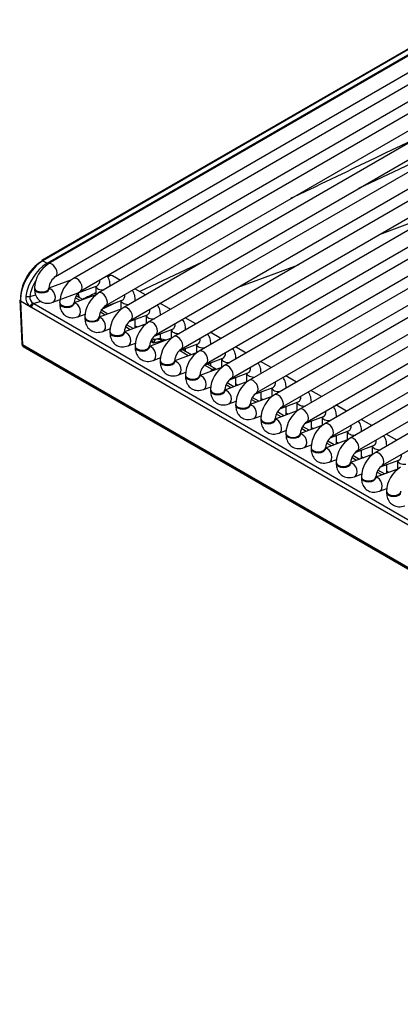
# Model space of a CAD drawing. Header units: millimetres. Extents: x -40 to 419, y 0 to 295.
# Tile 45 of 72: x 298 to 305, y 117 to 134. Entities that reach past the tile are written whole.
import ezdxf

# ---------------------------------------------------------------- set-up
doc = ezdxf.new("R2010")
doc.units = ezdxf.units.MM
doc.layers.add('BW4_CTMPLUS_RL', color=7, linetype='Continuous')
doc.layers.add('Standard', color=7, linetype='Continuous')

# ---------------------------------------------------------------- blocks, each defined once
blk = doc.blocks.new('SE3')
at = {"layer": 'BW4_CTMPLUS_RL', "color": 7, "linetype": 'Continuous'}
for p, q in [((306.081, 134.307), (298.762, 130.081)), ((305.612, 134.16), (298.644, 130.137)), ((305.637, 134.158), (298.669, 130.135)), ((298.74, 130.093), (305.709, 134.116)), ((298.887, 129.865), (306.206, 134.09)), ((306.517, 134.055), (299.198, 129.83)), ((307.337, 134.026), (299.633, 129.578)), ((299.323, 129.613), (306.642, 133.839)), ((299.758, 129.362), (307.579, 133.877)), ((307.773, 133.775), (300.069, 129.327)), ((300.194, 129.11), (308.023, 133.63)), ((308.208, 133.523), (300.505, 129.076)), ((300.63, 128.859), (308.458, 133.379)), ((308.644, 133.272), (300.94, 128.824)), ((301.065, 128.608), (308.894, 133.127)), ((309.079, 133.02), (301.376, 128.573)), ((301.501, 128.356), (309.329, 132.876)), ((309.515, 132.769), (301.811, 128.321)), ((301.936, 128.105), (309.765, 132.625)), ((309.95, 132.517), (302.247, 128.07)), ((302.372, 127.853), (310.2, 132.373)), ((310.386, 132.266), (302.682, 127.818)), ((305.952, 132.24), (304.135, 131.386)), ((302.807, 127.602), (310.636, 132.122)), ((310.821, 132.015), (303.118, 127.567)), ((303.243, 127.35), (311.071, 131.87)), ((311.257, 131.763), (303.553, 127.315)), ((303.678, 127.099), (311.507, 131.619)), ((311.692, 131.512), (303.989, 127.064)), ((304.114, 126.847), (311.942, 131.367)), ((312.128, 131.26), (304.424, 126.813)), ((304.549, 126.596), (312.378, 131.116)), ((304.501, 130.592), (305.546, 130.981)), ((298.669, 130.135), (298.74, 130.093)), ((301.44, 130.118), (300.345, 129.603)), ((302.049, 129.678), (303.093, 130.067)), ((300.011, 129.796), (299.874, 129.875)), ((298.523, 129.667), (298.523, 129.651)), ((299.165, 129.806), (298.773, 129.659)), ((298.773, 129.651), (298.773, 129.667)), ((298.838, 129.417), (299.607, 129.704)), ((299.584, 129.695), (299.584, 129.548)), ((299.834, 129.694), (299.834, 129.704)), ((298.442, 129.517), (298.545, 129.544)), ((299.601, 129.554), (299.209, 129.408)), ((299.311, 129.446), (299.228, 129.494)), ((299.36, 129.464), (299.246, 129.53)), ((299.288, 129.52), (299.288, 129.519)), ((300.446, 129.545), (300.261, 129.652)), ((298.266, 129.458), (298.301, 128.697)), ((298.28, 129.438), (298.316, 128.679)), ((298.447, 129.341), (298.28, 129.438)), ((305.878, 125.049), (298.468, 129.327)), ((298.64, 129.428), (298.512, 129.394)), ((298.512, 129.394), (305.923, 125.116)), ((298.959, 129.415), (298.959, 129.399)), ((299.209, 129.399), (299.209, 129.415)), ((299.953, 129.419), (299.669, 129.286)), ((299.724, 129.334), (300.042, 129.453)), ((300.019, 129.444), (300.019, 129.297)), ((300.269, 129.443), (300.269, 129.453)), ((300.882, 129.293), (300.696, 129.4)), ((299.274, 129.165), (299.402, 129.213)), ((299.394, 129.164), (299.394, 129.148)), ((300.036, 129.303), (299.644, 129.157)), ((299.644, 129.148), (299.644, 129.164)), ((299.747, 129.195), (299.663, 129.243)), ((299.795, 129.213), (299.681, 129.279)), ((300.16, 129.082), (300.478, 129.201)), ((300.455, 129.193), (300.455, 129.045)), ((300.705, 129.191), (300.705, 129.201)), ((301.317, 129.042), (301.132, 129.149)), ((300.472, 129.052), (300.08, 128.905)), ((300.182, 128.943), (300.099, 128.991)), ((300.231, 128.962), (300.117, 129.028)), ((300.269, 128.976), (300.269, 129.123)), ((300.269, 129.011), (300.306, 128.99)), ((299.709, 128.914), (299.838, 128.962)), ((299.83, 128.913), (299.83, 128.896)), ((300.08, 128.896), (300.08, 128.913)), ((300.595, 128.831), (300.913, 128.95)), ((300.705, 128.782), (300.705, 128.872)), ((300.89, 128.941), (300.89, 128.794)), ((301.14, 128.94), (301.14, 128.95)), ((301.753, 128.79), (301.567, 128.897)), ((298.301, 128.694), (298.302, 128.689)), ((298.316, 128.679), (298.317, 128.669)), ((318.03, 117.297), (298.316, 128.679)), ((298.317, 128.669), (318.031, 117.287)), ((298.327, 128.651), (318.041, 117.269)), ((300.145, 128.662), (300.273, 128.711)), ((300.265, 128.661), (300.265, 128.645)), ((300.907, 128.8), (300.515, 128.654)), ((300.515, 128.645), (300.515, 128.661)), ((300.586, 128.71), (300.534, 128.74)), ((300.541, 128.775), (300.586, 128.71)), ((300.58, 128.771), (300.557, 128.777)), ((300.608, 128.773), (300.58, 128.771)), ((300.61, 128.774), (300.586, 128.71)), ((300.737, 128.751), (300.586, 128.71)), ((300.752, 128.742), (300.737, 128.751)), ((301.031, 128.579), (301.349, 128.698)), ((301.326, 128.69), (301.326, 128.542)), ((301.576, 128.688), (301.576, 128.699)), ((302.188, 128.539), (302.003, 128.646)), ((301.343, 128.549), (300.951, 128.402)), ((301.187, 128.491), (301.033, 128.58)), ((301.236, 128.509), (301.081, 128.598)), ((301.14, 128.564), (301.14, 128.62)), ((300.58, 128.411), (300.709, 128.459)), ((300.701, 128.41), (300.701, 128.393)), ((300.951, 128.393), (300.951, 128.41)), ((301.778, 128.297), (301.386, 128.151)), ((301.466, 128.328), (301.784, 128.447)), ((301.601, 128.252), (301.468, 128.329)), ((301.672, 128.257), (301.517, 128.347)), ((301.576, 128.313), (301.576, 128.369)), ((301.761, 128.438), (301.761, 128.291)), ((302.011, 128.437), (302.011, 128.447)), ((302.624, 128.287), (302.438, 128.395)), ((301.016, 128.16), (301.144, 128.208)), ((301.136, 128.158), (301.136, 128.142)), ((301.386, 128.142), (301.386, 128.158)), ((301.902, 128.077), (302.22, 128.195)), ((302.197, 128.187), (302.197, 128.039)), ((302.447, 128.185), (302.447, 128.196)), ((303.059, 128.036), (302.874, 128.143)), ((301.451, 127.908), (301.58, 127.956)), ((302.214, 128.046), (301.822, 127.899)), ((301.925, 127.938), (301.841, 127.986)), ((301.973, 127.956), (301.859, 128.022)), ((302.011, 127.97), (302.011, 128.117)), ((302.011, 128.005), (302.048, 127.984)), ((301.572, 127.907), (301.572, 127.89)), ((301.822, 127.89), (301.822, 127.907)), ((302.649, 127.794), (302.257, 127.648)), ((302.337, 127.825), (302.655, 127.944)), ((302.447, 127.719), (302.447, 127.866)), ((302.632, 127.935), (302.632, 127.788)), ((302.882, 127.934), (302.882, 127.944)), ((303.495, 127.785), (303.309, 127.892)), ((301.887, 127.657), (302.015, 127.705)), ((302.007, 127.655), (302.007, 127.639)), ((302.257, 127.639), (302.257, 127.655)), ((302.36, 127.686), (302.277, 127.734)), ((302.409, 127.704), (302.294, 127.77)), ((302.447, 127.754), (302.484, 127.733)), ((302.773, 127.574), (303.091, 127.692)), ((302.882, 127.467), (302.882, 127.615)), ((303.068, 127.684), (303.068, 127.537)), ((303.318, 127.683), (303.318, 127.693)), ((303.93, 127.533), (303.745, 127.64)), ((302.322, 127.405), (302.451, 127.453)), ((303.085, 127.543), (302.693, 127.396)), ((302.796, 127.435), (302.712, 127.483)), ((302.844, 127.453), (302.73, 127.519)), ((302.882, 127.502), (302.919, 127.481)), ((303.208, 127.322), (303.526, 127.441)), ((303.753, 127.431), (303.753, 127.441)), ((302.443, 127.404), (302.443, 127.388)), ((302.693, 127.388), (302.693, 127.404)), ((303.52, 127.291), (303.128, 127.145)), ((303.318, 127.216), (303.318, 127.363)), ((303.503, 127.432), (303.503, 127.285)), ((304.366, 127.282), (304.18, 127.389)), ((302.758, 127.154), (302.886, 127.202)), ((302.878, 127.152), (302.878, 127.136)), ((303.128, 127.136), (303.128, 127.152)), ((303.231, 127.183), (303.148, 127.232)), ((303.28, 127.202), (303.165, 127.268)), ((303.318, 127.251), (303.355, 127.23)), ((303.644, 127.071), (303.962, 127.19)), ((303.753, 126.964), (303.753, 127.112)), ((303.939, 127.181), (303.939, 127.034)), ((304.189, 127.18), (304.189, 127.19)), ((304.801, 127.03), (304.616, 127.137)), ((303.193, 126.902), (303.322, 126.95)), ((303.956, 127.04), (303.564, 126.894)), ((303.667, 126.932), (303.583, 126.98)), ((303.715, 126.95), (303.601, 127.016)), ((303.753, 127), (303.79, 126.978)), ((304.079, 126.819), (304.397, 126.938)), ((304.374, 126.93), (304.374, 126.782)), ((304.624, 126.928), (304.624, 126.938)), ((303.314, 126.901), (303.314, 126.885)), ((303.564, 126.885), (303.564, 126.901)), ((304.391, 126.789), (303.999, 126.642)), ((304.151, 126.699), (304.036, 126.765)), ((304.189, 126.713), (304.189, 126.86)), ((303.629, 126.651), (303.757, 126.699)), ((303.749, 126.65), (303.749, 126.633)), ((303.999, 126.633), (303.999, 126.65)), ((304.102, 126.68), (304.019, 126.729)), ((304.189, 126.748), (304.226, 126.727)), ((304.515, 126.568), (304.833, 126.687)), ((304.624, 126.461), (304.624, 126.609)), ((304.81, 126.678), (304.81, 126.531)), ((304.064, 126.399), (304.193, 126.448)), ((304.827, 126.537), (304.435, 126.391)), ((304.538, 126.429), (304.454, 126.477)), ((304.586, 126.447), (304.472, 126.513)), ((304.624, 126.497), (304.661, 126.475)), ((304.185, 126.398), (304.185, 126.382)), ((304.435, 126.382), (304.435, 126.398)), ((304.5, 126.148), (304.628, 126.196)), ((304.62, 126.147), (304.62, 126.13))]:
    blk.add_line(p, q, dxfattribs=at)
for centre, radius, start, end in [((661.294, -614.201), 827.068, 115.508102, 115.674532), ((299.213, 129.382), 0.854, 123.6431, 170.3307), ((299.034, 129.648), 0.511, 122.0605, 177.9395), ((299.039, 129.645), 0.266, 124.6, 175.4), ((299.469, 129.397), 0.511, 122.0605, 177.9395), ((298.582, 129.504), 0.211, 174.0998, 230.4261), ((298.572, 129.512), 0.131, 177.5877, 235.6765), ((299.474, 129.394), 0.266, 124.6, 175.4), ((299.483, 129.543), 0.196, 186.9312, 191.8541), ((661.294, -614.201), 827.068, 115.934253, 115.951873), ((299.905, 129.146), 0.511, 122.0605, 177.9395), ((299.91, 129.143), 0.266, 124.6, 175.4), ((300.34, 128.894), 0.511, 122.0605, 177.9395), ((300.345, 128.891), 0.266, 124.6, 175.4), ((300.776, 128.643), 0.511, 122.0605, 177.9395), ((300.781, 128.64), 0.266, 124.6, 175.4), ((301.211, 128.391), 0.511, 122.0605, 177.9395), ((298.352, 128.695), 0.05, 186.4635, 240), ((300.682, 128.483), 0.3, 67.2432, 103.9344), ((301.216, 128.388), 0.266, 124.6, 175.4), ((301.647, 128.14), 0.511, 122.0605, 177.9395), ((301.652, 128.137), 0.266, 124.6, 175.4), ((302.082, 127.888), 0.511, 122.0605, 177.9395), ((301.627, 128.181), 0.0759, 90.8623, 110.2797), ((302.087, 127.885), 0.266, 124.6, 175.4), ((302.518, 127.637), 0.511, 122.0605, 177.9395), ((302.523, 127.634), 0.266, 124.6, 175.4), ((302.953, 127.385), 0.511, 122.0605, 177.9395), ((302.958, 127.382), 0.266, 124.6, 175.4), ((303.389, 127.134), 0.511, 122.0605, 177.9395), ((303.394, 127.131), 0.266, 124.6, 175.4), ((303.824, 126.883), 0.511, 122.0605, 177.9395), ((303.829, 126.88), 0.266, 124.6, 175.4), ((304.26, 126.631), 0.511, 122.0605, 177.9395), ((304.265, 126.628), 0.266, 124.6, 175.4), ((304.695, 126.38), 0.511, 122.0605, 177.9395), ((304.7, 126.377), 0.266, 124.6, 175.4), ((305.131, 126.128), 0.511, 122.0605, 177.9395)]:
    blk.add_arc(centre, radius, start, end, dxfattribs=at)
for centre, major_axis, ratio, start_param, end_param in [((298.669, 129.686), (0.275, 0.476), 0.57735, 0.785398, 2.408554), ((298.633, 129.706), (-0.25, -0.433), 0.57735, 3.926991, 5.550147), ((298.669, 130.094), (0.025, -0.0433), 0.57735, 2.356194, 3.141593), ((298.825, 129.973), (-0.063, 0.108), 0.57735, 3.149658, 6.283185), ((299.26, 129.722), (-0.063, 0.108), 0.57735, 3.149658, 6.283185), ((299.811, 129.767), (0.063, 0.108), 0.57735, 0, 1.024776), ((298.788, 129.618), (0.236, 0.441), 0.597134, 1.515669, 2.10033), ((298.648, 129.667), (0.125, 0), 0.57735, 3.140465, 6.27512), ((298.794, 129.534), (0.044, -0.117), 0.668835, 0.000137, 2.871856), ((299.709, 129.704), (0.125, 0), 0.57735, 3.260392, 4.867757), ((299.563, 129.821), (0.044, -0.117), 0.668835, 0, 1.177544), ((299.709, 129.704), (0.125, 0), 0.57735, 6.127818, 6.283038), ((298.406, 129.536), (-0.0494, 0.0078), 0.405722, 0.867012, 2.429609), ((298.648, 129.651), (0.125, 0), 0.57735, 3.141593, 6.283185), ((299.359, 129.481), (0.099, 0.0141), 0.623023, -4.01018, -3.859272), ((299.696, 129.47), (-0.063, 0.108), 0.57735, 3.149658, 6.283185), ((299.998, 129.57), (0.044, -0.117), 0.668835, 0, 1.177544), ((298.316, 129.46), (0.0499, 0.0023), 0.606775, 3.141593, 3.899404), ((298.483, 129.364), (-0.0312, -0.0391), 0.444169, 3.750117, 5.627381), ((298.462, 129.453), (0.078, -0.133), 0.544832, -0.954557, -0.762478), ((298.503, 129.35), (-0.025, -0.0433), 0.57735, 3.665191, 5.550147), ((298.497, 129.475), (0.0609, -0.0859), 0.460186, -0.975146, -0.783066), ((299.084, 129.415), (0.125, 0), 0.57735, 3.140465, 6.27512), ((299.084, 129.399), (0.125, 0), 0.57735, 3.141593, 6.283185), ((299.23, 129.282), (0.044, -0.117), 0.668835, 0.000137, 2.871856), ((300.144, 129.453), (0.125, 0), 0.57735, 3.260392, 4.867757), ((300.131, 129.219), (-0.063, 0.108), 0.57735, 3.149658, 6.283185), ((300.144, 129.453), (0.125, 0), 0.57735, 6.127818, 6.283038), ((299.519, 129.164), (0.125, 0), 0.57735, 3.140465, 6.27512), ((299.519, 129.148), (0.125, 0), 0.57735, 3.141593, 6.283185), ((299.665, 129.031), (0.044, -0.117), 0.668835, 0.000137, 2.871856), ((300.58, 129.201), (0.125, 0), 0.57735, 3.260392, 4.867757), ((300.434, 129.318), (0.044, -0.117), 0.668835, 0, 1.177544), ((300.58, 129.201), (0.125, 0), 0.57735, 6.127818, 6.283038), ((300.567, 128.967), (-0.063, 0.108), 0.57735, 3.149658, 6.283185), ((300.869, 129.067), (0.044, -0.117), 0.668835, 0, 1.177544), ((299.955, 128.913), (0.125, 0), 0.57735, 3.140465, 6.27512), ((299.955, 128.896), (0.125, 0), 0.57735, 3.141593, 6.283185), ((300.101, 128.779), (0.044, -0.117), 0.668835, 0.000137, 2.869209), ((301.015, 128.95), (0.125, 0), 0.57735, 3.260392, 4.867757), ((301.003, 128.716), (-0.063, 0.108), 0.57735, 3.149658, 6.283185), ((301.015, 128.95), (0.125, 0), 0.57735, 6.127818, 6.283038), ((298.351, 128.694), (0.0501, -0.0045), 0.503419, 3.210456, 3.968267), ((298.352, 128.695), (0.0497, 0.0056), 0.643408, 3.141593, 3.857969), ((298.352, 128.695), (0.025, 0.0433), 0.57735, 2.478368, 3.141593), ((300.39, 128.661), (0.125, 0), 0.57735, 3.140465, 6.27512), ((300.39, 128.645), (0.125, 0), 0.57735, 3.141593, 6.283185), ((300.536, 128.528), (0.044, -0.117), 0.668835, 0.000137, 2.871856), ((300.586, 128.871), (-0.0018, 0.1), 0.995646, 3.052243, 3.365822), ((300.682, 128.483), (-0.078, 0.29), 0.707107, 5.667706, 6.253868), ((300.682, 128.483), (-0.15, -0.26), 0.57735, 3.398107, 3.665191), ((301.451, 128.699), (0.125, 0), 0.57735, 3.260392, 4.867757), ((301.305, 128.815), (0.044, -0.117), 0.668835, 0, 1.177544), ((301.451, 128.699), (0.125, 0), 0.57735, 6.127818, 6.283038), ((301.438, 128.464), (-0.063, 0.108), 0.57735, 3.149658, 6.283185), ((301.74, 128.564), (0.044, -0.117), 0.668835, 0, 1.177544), ((300.826, 128.41), (0.125, 0), 0.57735, 3.140465, 6.27512), ((300.826, 128.393), (0.125, 0), 0.57735, 3.141593, 6.283185), ((300.972, 128.277), (0.044, -0.117), 0.668835, 0.000137, 2.871856), ((301.886, 128.447), (0.125, 0), 0.57735, 3.260392, 4.867757), ((301.874, 128.213), (-0.063, 0.108), 0.57735, 3.149658, 6.283185), ((301.886, 128.447), (0.125, 0), 0.57735, 6.127818, 6.283038), ((302.176, 128.312), (0.044, -0.117), 0.668835, 0, 1.177544), ((301.261, 128.158), (0.125, 0), 0.57735, 3.140465, 6.27512), ((301.261, 128.142), (0.125, 0), 0.57735, 3.141593, 6.283185), ((301.407, 128.025), (0.044, -0.117), 0.668835, 0.000137, 2.871856), ((301.546, 127.984), (-0.15, -0.26), 0.57735, 3.327396, 3.540411), ((301.648, 128.058), (-0.153, 0.213), 0.502685, -0.928857, -0.839443), ((302.322, 128.196), (0.125, 0), 0.57735, 3.260392, 4.867757), ((302.322, 128.196), (0.125, 0), 0.57735, 6.127818, 6.283038), ((302.309, 127.961), (-0.063, 0.108), 0.57735, 3.149658, 6.283185), ((302.611, 128.061), (0.044, -0.117), 0.668835, 0, 1.177544), ((301.697, 127.907), (0.125, 0), 0.57735, 3.140465, 6.27512), ((301.697, 127.89), (0.125, 0), 0.57735, 3.141593, 6.283185), ((301.843, 127.774), (0.044, -0.117), 0.668835, 0.000137, 2.871856), ((302.757, 127.944), (0.125, 0), 0.57735, 3.260392, 4.867757), ((302.745, 127.71), (-0.063, 0.108), 0.57735, 3.149658, 6.283185), ((302.757, 127.944), (0.125, 0), 0.57735, 6.127818, 6.283038), ((303.047, 127.809), (0.044, -0.117), 0.668835, 0, 1.177544), ((302.132, 127.655), (0.125, 0), 0.57735, 3.140465, 6.27512), ((302.132, 127.639), (0.125, 0), 0.57735, 3.141593, 6.283185), ((302.278, 127.522), (0.044, -0.117), 0.668835, 0.000137, 2.869209), ((303.193, 127.693), (0.125, 0), 0.57735, 3.260392, 4.867757), ((303.193, 127.693), (0.125, 0), 0.57735, 6.127818, 6.283038), ((303.18, 127.459), (-0.063, 0.108), 0.57735, 3.149658, 6.283185), ((303.482, 127.558), (0.044, -0.117), 0.668835, 0, 1.177544), ((303.628, 127.441), (0.125, 0), 0.57735, 6.127818, 6.283038), ((302.568, 127.404), (0.125, 0), 0.57735, 3.140465, 6.27512), ((302.568, 127.388), (0.125, 0), 0.57735, 3.141593, 6.283185), ((302.714, 127.271), (0.044, -0.117), 0.668835, 0.000137, 2.871856), ((303.628, 127.441), (0.125, 0), 0.57735, 3.260392, 4.867757), ((303.616, 127.207), (-0.063, 0.108), 0.57735, 3.149658, 6.283185), ((303.918, 127.307), (0.044, -0.117), 0.668835, 0, 1.177544), ((303.003, 127.152), (0.125, 0), 0.57735, 3.140465, 6.27512), ((303.003, 127.136), (0.125, 0), 0.57735, 3.141593, 6.283185), ((303.149, 127.019), (0.044, -0.117), 0.668835, 0.000137, 2.871856), ((304.064, 127.19), (0.125, 0), 0.57735, 3.260392, 4.867757), ((304.064, 127.19), (0.125, 0), 0.57735, 6.127818, 6.283038), ((304.051, 126.956), (-0.063, 0.108), 0.57735, 3.149658, 6.283185), ((304.499, 126.938), (0.125, 0), 0.57735, 3.260392, 4.867757), ((304.353, 127.055), (0.044, -0.117), 0.668835, 0, 1.177544), ((304.499, 126.938), (0.125, 0), 0.57735, 6.127818, 6.283038), ((303.439, 126.901), (0.125, 0), 0.57735, 3.140465, 6.27512), ((303.439, 126.885), (0.125, 0), 0.57735, 3.141593, 6.283185), ((303.585, 126.768), (0.044, -0.117), 0.668835, 0.000137, 2.871856), ((304.487, 126.704), (-0.063, 0.108), 0.57735, 3.149658, 6.283185), ((304.789, 126.804), (0.044, -0.117), 0.668835, 0, 1.177544), ((303.874, 126.65), (0.125, 0), 0.57735, 3.140465, 6.27512), ((303.874, 126.633), (0.125, 0), 0.57735, 3.141593, 6.283185), ((304.02, 126.516), (0.044, -0.117), 0.668835, 0.000137, 2.871856), ((304.935, 126.687), (0.125, 0), 0.57735, 3.260392, 4.867757), ((304.31, 126.398), (0.125, 0), 0.57735, 3.140465, 6.27512), ((304.31, 126.382), (0.125, 0), 0.57735, 3.141593, 6.283185), ((304.456, 126.265), (0.044, -0.117), 0.668835, 0.000137, 2.869209), ((304.745, 126.147), (0.125, 0), 0.57735, 3.140465, 6.27512), ((304.745, 126.13), (0.125, 0), 0.57735, 3.141593, 6.283185)]:
    blk.add_ellipse(centre, major_axis=major_axis, ratio=ratio, start_param=start_param, end_param=end_param, dxfattribs=at)
for points, knots in [([(299.834, 129.704), (299.832, 129.735), (299.827, 129.793), (299.8, 129.85), (299.779, 129.876), (299.779, 129.876)], [0, 0, 0, 0, 0.1768572, 0.3849217, 0.3902012, 0.3902012, 0.3902012, 0.3902012]), ([(298.523, 129.651), (298.525, 129.619), (298.53, 129.562), (298.57, 129.478), (298.642, 129.418), (298.739, 129.391), (298.8, 129.406), (298.838, 129.417)], [0, 0, 0, 0, 0.176857, 0.384922, 0.573783, 0.76949, 1, 1, 1, 1]), ([(298.775, 129.632), (298.775, 129.632), (298.775, 129.633), (298.773, 129.641), (298.773, 129.649), (298.773, 129.651)], [0.7480315, 0.7480315, 0.7480315, 0.7480315, 0.8180834, 0.9669986, 1, 1, 1, 1]), ([(300.269, 129.453), (300.268, 129.484), (300.263, 129.541), (300.235, 129.599), (300.214, 129.625), (300.213, 129.626)], [0, 0, 0, 0, 0.1768572, 0.3849217, 0.3922858, 0.3922858, 0.3922858, 0.3922858]), ([(298.959, 129.399), (298.96, 129.368), (298.965, 129.311), (299.006, 129.227), (299.077, 129.166), (299.174, 129.14), (299.235, 129.155), (299.274, 129.165)], [0, 0, 0, 0, 0.176857, 0.384922, 0.573783, 0.76949, 1, 1, 1, 1]), ([(299.211, 129.38), (299.211, 129.38), (299.211, 129.381), (299.209, 129.389), (299.209, 129.397), (299.209, 129.399)], [0.7480315, 0.7480315, 0.7480315, 0.7480315, 0.8180834, 0.9669986, 1, 1, 1, 1]), ([(300.705, 129.201), (300.703, 129.233), (300.698, 129.29), (300.671, 129.347), (300.65, 129.373), (300.65, 129.374)], [0, 0, 0, 0, 0.1768572, 0.3849217, 0.3902012, 0.3902012, 0.3902012, 0.3902012]), ([(299.394, 129.148), (299.396, 129.117), (299.401, 129.059), (299.441, 128.975), (299.513, 128.915), (299.61, 128.888), (299.671, 128.903), (299.709, 128.914)], [0, 0, 0, 0, 0.176857, 0.384922, 0.573783, 0.76949, 1, 1, 1, 1]), ([(299.646, 129.129), (299.647, 129.129), (299.646, 129.13), (299.644, 129.138), (299.644, 129.146), (299.644, 129.148)], [0.7480315, 0.7480315, 0.7480315, 0.7480315, 0.8180834, 0.9669986, 1, 1, 1, 1]), ([(301.14, 128.95), (301.139, 128.981), (301.134, 129.038), (301.106, 129.095), (301.086, 129.121), (301.085, 129.122)], [0, 0, 0, 0, 0.1768572, 0.3849217, 0.3902012, 0.3902012, 0.3902012, 0.3902012]), ([(299.83, 128.896), (299.831, 128.865), (299.836, 128.808), (299.877, 128.724), (299.948, 128.664), (300.045, 128.637), (300.106, 128.652), (300.145, 128.662)], [0, 0, 0, 0, 0.176857, 0.384922, 0.573783, 0.76949, 1, 1, 1, 1]), ([(300.082, 128.877), (300.082, 128.877), (300.082, 128.878), (300.08, 128.886), (300.08, 128.894), (300.08, 128.896)], [0.7480315, 0.7480315, 0.7480315, 0.7480315, 0.8180834, 0.9669986, 1, 1, 1, 1]), ([(301.576, 128.699), (301.574, 128.73), (301.569, 128.787), (301.542, 128.844), (301.521, 128.87), (301.521, 128.871)], [0, 0, 0, 0, 0.1768572, 0.3849217, 0.3902012, 0.3902012, 0.3902012, 0.3902012]), ([(300.265, 128.645), (300.267, 128.614), (300.272, 128.556), (300.312, 128.473), (300.384, 128.412), (300.481, 128.385), (300.542, 128.4), (300.58, 128.411)], [0, 0, 0, 0, 0.176857, 0.384922, 0.573783, 0.76949, 1, 1, 1, 1]), ([(300.518, 128.626), (300.518, 128.626), (300.517, 128.627), (300.515, 128.635), (300.515, 128.643), (300.515, 128.645)], [0.7480315, 0.7480315, 0.7480315, 0.7480315, 0.8180834, 0.9669986, 1, 1, 1, 1]), ([(302.011, 128.447), (302.01, 128.478), (302.005, 128.536), (301.977, 128.592), (301.957, 128.619), (301.956, 128.619)], [0, 0, 0, 0, 0.1768572, 0.3849217, 0.3902012, 0.3902012, 0.3902012, 0.3902012]), ([(300.701, 128.393), (300.702, 128.362), (300.707, 128.305), (300.748, 128.221), (300.819, 128.161), (300.916, 128.134), (300.977, 128.149), (301.016, 128.16)], [0, 0, 0, 0, 0.176857, 0.384922, 0.573783, 0.76949, 1, 1, 1, 1]), ([(300.953, 128.374), (300.953, 128.374), (300.953, 128.376), (300.951, 128.383), (300.951, 128.392), (300.951, 128.393)], [0.7480315, 0.7480315, 0.7480315, 0.7480315, 0.8180834, 0.9669986, 1, 1, 1, 1]), ([(302.447, 128.196), (302.445, 128.227), (302.441, 128.284), (302.413, 128.341), (302.392, 128.367), (302.392, 128.368)], [0, 0, 0, 0, 0.1768572, 0.3849217, 0.3902012, 0.3902012, 0.3902012, 0.3902012]), ([(301.136, 128.142), (301.138, 128.111), (301.143, 128.053), (301.183, 127.97), (301.255, 127.909), (301.352, 127.883), (301.413, 127.897), (301.451, 127.908)], [0, 0, 0, 0, 0.176857, 0.384922, 0.573783, 0.76949, 1, 1, 1, 1]), ([(301.389, 128.123), (301.389, 128.123), (301.388, 128.124), (301.386, 128.132), (301.386, 128.14), (301.386, 128.142)], [0.7480315, 0.7480315, 0.7480315, 0.7480315, 0.8180834, 0.9669986, 1, 1, 1, 1]), ([(301.579, 128.224), (301.581, 128.228), (301.582, 128.231), (301.587, 128.238), (301.589, 128.241), (301.594, 128.246), (301.595, 128.247), (301.598, 128.249), (301.599, 128.25), (301.6, 128.251), (301.6, 128.251), (301.6, 128.251), (301.6, 128.251), (301.6, 128.252), (301.601, 128.252), (301.601, 128.252), (301.601, 128.252), (301.601, 128.252), (301.601, 128.252), (301.601, 128.252), (301.601, 128.252), (301.601, 128.252), (301.601, 128.252), (301.601, 128.252), (301.601, 128.252), (301.601, 128.252), (301.601, 128.252), (301.601, 128.252), (301.601, 128.252), (301.601, 128.252)], [0.8173943, 0.8173943, 0.8173943, 0.8173943, 0.880248, 0.880248, 0.9431229, 0.9431229, 0.9745603, 0.9745603, 0.990279, 0.990279, 0.9942087, 0.9942087, 0.9961735, 0.9961735, 0.9981384, 0.9981384, 0.9986296, 0.9986296, 0.9991208, 0.9991208, 0.9993664, 0.9993664, 0.9994892, 0.9994892, 0.999612, 0.999612, 0.9998576, 0.9998576, 1, 1, 1, 1]), ([(302.882, 127.944), (302.881, 127.975), (302.876, 128.033), (302.848, 128.09), (302.828, 128.116), (302.827, 128.116)], [0, 0, 0, 0, 0.1768572, 0.3849217, 0.3902012, 0.3902012, 0.3902012, 0.3902012]), ([(301.572, 127.89), (301.573, 127.859), (301.578, 127.802), (301.619, 127.718), (301.69, 127.658), (301.787, 127.631), (301.848, 127.646), (301.887, 127.657)], [0, 0, 0, 0, 0.176857, 0.384922, 0.573783, 0.76949, 1, 1, 1, 1]), ([(301.824, 127.872), (301.824, 127.872), (301.824, 127.873), (301.822, 127.88), (301.822, 127.889), (301.822, 127.89)], [0.7480315, 0.7480315, 0.7480315, 0.7480315, 0.8180834, 0.9669986, 1, 1, 1, 1]), ([(303.318, 127.693), (303.316, 127.724), (303.312, 127.781), (303.284, 127.838), (303.263, 127.864), (303.263, 127.865)], [0, 0, 0, 0, 0.1768572, 0.3849217, 0.3902012, 0.3902012, 0.3902012, 0.3902012]), ([(302.007, 127.639), (302.009, 127.608), (302.014, 127.551), (302.054, 127.467), (302.126, 127.406), (302.223, 127.38), (302.284, 127.394), (302.322, 127.405)], [0, 0, 0, 0, 0.176857, 0.384922, 0.573783, 0.76949, 1, 1, 1, 1]), ([(302.26, 127.62), (302.26, 127.62), (302.259, 127.621), (302.257, 127.629), (302.257, 127.637), (302.257, 127.639)], [0.7480315, 0.7480315, 0.7480315, 0.7480315, 0.8180834, 0.9669986, 1, 1, 1, 1]), ([(303.753, 127.441), (303.752, 127.472), (303.747, 127.53), (303.719, 127.587), (303.699, 127.613), (303.698, 127.613)], [0, 0, 0, 0, 0.1768572, 0.3849217, 0.3902012, 0.3902012, 0.3902012, 0.3902012]), ([(302.443, 127.388), (302.445, 127.356), (302.449, 127.299), (302.49, 127.215), (302.561, 127.155), (302.658, 127.128), (302.719, 127.143), (302.758, 127.154)], [0, 0, 0, 0, 0.176857, 0.384922, 0.573783, 0.76949, 1, 1, 1, 1]), ([(302.695, 127.369), (302.695, 127.369), (302.695, 127.37), (302.693, 127.378), (302.693, 127.386), (302.693, 127.388)], [0.7480315, 0.7480315, 0.7480315, 0.7480315, 0.8180834, 0.9669986, 1, 1, 1, 1]), ([(304.189, 127.19), (304.187, 127.221), (304.183, 127.278), (304.155, 127.335), (304.134, 127.361), (304.134, 127.362)], [0, 0, 0, 0, 0.1768572, 0.3849217, 0.3902012, 0.3902012, 0.3902012, 0.3902012]), ([(302.878, 127.136), (302.88, 127.105), (302.885, 127.048), (302.925, 126.964), (302.997, 126.903), (303.094, 126.877), (303.155, 126.892), (303.193, 126.902)], [0, 0, 0, 0, 0.176857, 0.384922, 0.573783, 0.76949, 1, 1, 1, 1]), ([(303.131, 127.117), (303.131, 127.117), (303.13, 127.118), (303.128, 127.126), (303.128, 127.134), (303.128, 127.136)], [0.7480315, 0.7480315, 0.7480315, 0.7480315, 0.8180834, 0.9669986, 1, 1, 1, 1]), ([(304.624, 126.938), (304.623, 126.97), (304.618, 127.027), (304.591, 127.084), (304.57, 127.11), (304.569, 127.111)], [0, 0, 0, 0, 0.1768572, 0.3849217, 0.3902012, 0.3902012, 0.3902012, 0.3902012]), ([(303.314, 126.885), (303.316, 126.854), (303.32, 126.796), (303.361, 126.712), (303.432, 126.652), (303.529, 126.625), (303.59, 126.64), (303.629, 126.651)], [0, 0, 0, 0, 0.176857, 0.384922, 0.573783, 0.76949, 1, 1, 1, 1]), ([(303.566, 126.866), (303.566, 126.866), (303.566, 126.867), (303.564, 126.875), (303.564, 126.883), (303.564, 126.885)], [0.7480315, 0.7480315, 0.7480315, 0.7480315, 0.8180834, 0.9669986, 1, 1, 1, 1]), ([(303.749, 126.633), (303.751, 126.602), (303.756, 126.545), (303.796, 126.461), (303.868, 126.401), (303.965, 126.374), (304.026, 126.389), (304.064, 126.399)], [0, 0, 0, 0, 0.176857, 0.384922, 0.573783, 0.76949, 1, 1, 1, 1]), ([(304.002, 126.614), (304.002, 126.614), (304.001, 126.615), (303.999, 126.623), (303.999, 126.631), (303.999, 126.633)], [0.7480315, 0.7480315, 0.7480315, 0.7480315, 0.8180834, 0.9669986, 1, 1, 1, 1]), ([(304.185, 126.382), (304.187, 126.351), (304.191, 126.293), (304.232, 126.21), (304.303, 126.149), (304.4, 126.122), (304.461, 126.137), (304.5, 126.148)], [0, 0, 0, 0, 0.176857, 0.384922, 0.573783, 0.76949, 1, 1, 1, 1]), ([(304.437, 126.363), (304.437, 126.363), (304.437, 126.364), (304.435, 126.372), (304.435, 126.38), (304.435, 126.382)], [0.7480315, 0.7480315, 0.7480315, 0.7480315, 0.8180834, 0.9669986, 1, 1, 1, 1]), ([(304.62, 126.13), (304.622, 126.099), (304.627, 126.042), (304.667, 125.958), (304.739, 125.898), (304.836, 125.871), (304.897, 125.886), (304.935, 125.897)], [0, 0, 0, 0, 0.176857, 0.384922, 0.573783, 0.76949, 1, 1, 1, 1])]:
    blk.add_open_spline(points, degree=3, knots=knots, dxfattribs=at)
blk.add_open_spline([(299.273, 129.581), (299.284, 129.553), (299.288, 129.52)], degree=2, dxfattribs=at)

msp = doc.modelspace()

# ---------------------------------------------------------------- block references
at = {"layer": 'Standard'}
msp.add_blockref('SE3', (0, 0), dxfattribs=at)

doc.saveas('drawing.dxf')
